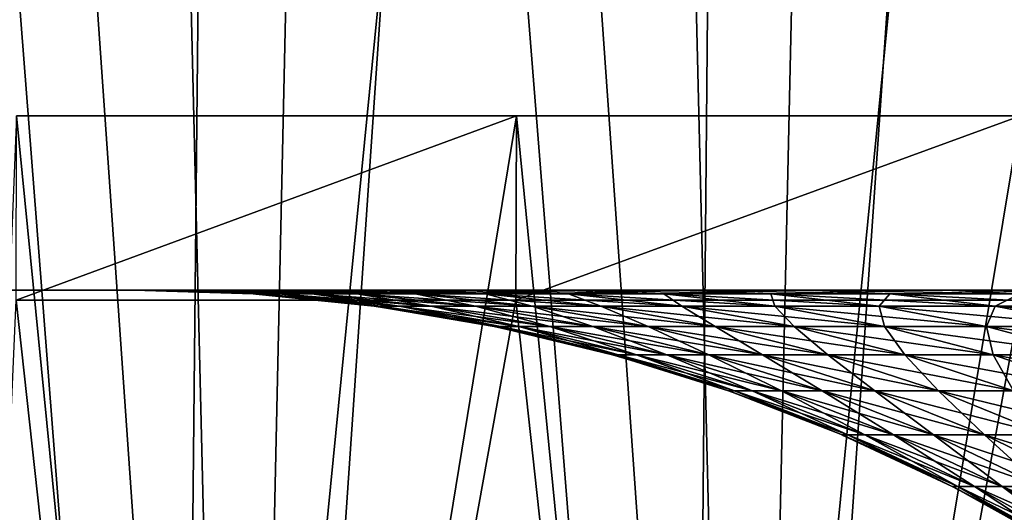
# Model space of a CAD drawing. Header units: millimetres. Extents: x -168 to 168, y -59 to 34.
# Tile 131 of 256: x -50 to -40, y -9 to -4. Entities that reach past the tile are written whole.
import ezdxf

# ---------------------------------------------------------------- set-up
doc = ezdxf.new("R2010")
doc.units = ezdxf.units.MM
doc.header["$LTSCALE"] = 33.374815
for name, color, linetype in [('11', 7, 'CONTINUOUS'), ('2', 7, 'CONTINUOUS'), ('25', 7, 'CONTINUOUS'), ('26', 7, 'CONTINUOUS'), ('3', 7, 'CONTINUOUS'), ('33', 7, 'CONTINUOUS'), ('34', 7, 'CONTINUOUS'), ('37', 7, 'CONTINUOUS'), ('38', 7, 'CONTINUOUS')]:
    doc.layers.add(name, color=color, linetype=linetype)

msp = doc.modelspace()

# ---------------------------------------------------------------- linework, layer by layer
at = {"layer": '11', "color": 7, "linetype": 'Continuous', "true_color": 0xf6f6f6}
for points in [[(-51.9587, -6.65, -96.9323), (-48.2534, -6.65, -98.8291), (-51.9587, -6.65, 96.9323), (-51.9587, -6.65, -96.9323)], [(-51.9587, -6.65, 96.9323), (-48.2534, -6.65, -98.8291), (-48.2534, -6.65, 98.8291), (-51.9587, -6.65, 96.9323)], [(-48.2534, -6.65, -98.8291), (-44.479, -6.65, -100.5843), (-48.2534, -6.65, 98.8291), (-48.2534, -6.65, -98.8291)], [(-48.2534, -6.65, 98.8291), (-44.479, -6.65, -100.5843), (-44.479, -6.65, 100.5843), (-48.2534, -6.65, 98.8291)], [(-44.479, -6.65, 100.5843), (-40.6409, -6.65, -102.1954), (-40.6409, -6.65, 102.1954), (-44.479, -6.65, 100.5843)], [(-44.479, -6.65, -100.5843), (-40.6409, -6.65, -102.1954), (-44.479, -6.65, 100.5843), (-44.479, -6.65, -100.5843)], [(-40.6409, -6.65, -102.1954), (-36.7446, -6.65, -103.6601), (-40.6409, -6.65, 102.1954), (-40.6409, -6.65, -102.1954)], [(-40.6409, -6.65, 102.1954), (-36.7446, -6.65, -103.6601), (-36.7446, -6.65, 103.6601), (-40.6409, -6.65, 102.1954)]]:
    msp.add_3dface(points, dxfattribs=at)
at = {"layer": '2', "color": 7, "linetype": 'Continuous', "true_color": 0xf5f5f5}
for points in [[(-50.0139, -6.75, 153.9304), (-48.1791, -23.5022, 154.6676), (-50.5305, -18.5442, 153.8699), (-50.0139, -6.75, 153.9304)], [(-50.0139, -6.75, 153.9304), (-45.1543, -6.75, 155.4254), (-48.1791, -23.5022, 154.6676), (-50.0139, -6.75, 153.9304)], [(-48.1791, -23.5022, 154.6676), (-45.1543, -6.75, 155.4254), (-43.3288, -23.5022, 156.0958), (-48.1791, -23.5022, 154.6676)], [(-45.1543, -6.75, 155.4254), (-40.2501, -6.75, 156.767), (-43.3288, -23.5022, 156.0958), (-45.1543, -6.75, 155.4254)], [(-43.3288, -23.5022, 156.0958), (-40.2501, -6.75, 156.767), (-38.4363, -23.5022, 157.372), (-43.3288, -23.5022, 156.0958)]]:
    msp.add_3dface(points, dxfattribs=at)
at = {"layer": '25', "color": 7, "linetype": 'Continuous', "true_color": 0xf5f5f5}
for points in [[(-48.7984, -6.65, -2.5572), (-48.8653, -6.65), (-47.6459, -6.6882, -2.456), (-48.7984, -6.65, -2.5572)], [(-47.6459, -6.6882, -2.456), (-48.8653, -6.65), (-47.7091, -6.6882), (-47.6459, -6.6882, -2.456)], [(-48.5977, -6.65, -5.1076), (-48.7984, -6.65, -2.5572), (-47.4562, -6.6882, -4.9055), (-48.5977, -6.65, -5.1076)], [(-47.4562, -6.6882, -4.9055), (-48.7984, -6.65, -2.5572), (-47.6459, -6.6882, -2.456), (-47.4562, -6.6882, -4.9055)], [(-48.2638, -6.65, -7.644), (-48.5977, -6.65, -5.1076), (-47.1408, -6.6882, -7.342), (-48.2638, -6.65, -7.644)], [(-47.1408, -6.6882, -7.342), (-48.5977, -6.65, -5.1076), (-47.4562, -6.6882, -4.9055), (-47.1408, -6.6882, -7.342)], [(-47.7976, -6.65, -10.1595), (-48.2638, -6.65, -7.644), (-46.7003, -6.6882, -9.759), (-47.7976, -6.65, -10.1595)], [(-46.7003, -6.6882, -9.759), (-48.2638, -6.65, -7.644), (-47.1408, -6.6882, -7.342), (-46.7003, -6.6882, -9.759)], [(-47.2003, -6.65, -12.6471), (-47.7976, -6.65, -10.1595), (-46.136, -6.6882, -12.1501), (-47.2003, -6.65, -12.6471)], [(-46.136, -6.6882, -12.1501), (-47.7976, -6.65, -10.1595), (-46.7003, -6.6882, -9.759), (-46.136, -6.6882, -12.1501)], [(-47.6459, -6.6882, -2.456), (-47.7091, -6.6882), (-46.4705, -6.8062, -2.3954), (-47.6459, -6.6882, -2.456)], [(-46.4705, -6.8062, -2.3954), (-47.7091, -6.6882), (-47.6843, -6.6899), (-46.4705, -6.8062, -2.3954)], [(-46.5322, -6.8062), (-46.4705, -6.8062, -2.3954), (-47.6843, -6.6899), (-46.5322, -6.8062)], [(-47.4562, -6.6882, -4.9055), (-47.6459, -6.6882, -2.456), (-46.2855, -6.8062, -4.7845), (-47.4562, -6.6882, -4.9055)], [(-46.2855, -6.8062, -4.7845), (-47.6459, -6.6882, -2.456), (-46.4705, -6.8062, -2.3954), (-46.2855, -6.8062, -4.7845)], [(-47.1408, -6.6882, -7.342), (-47.4562, -6.6882, -4.9055), (-45.9779, -6.8062, -7.1609), (-47.1408, -6.6882, -7.342)], [(-45.9779, -6.8062, -7.1609), (-47.4562, -6.6882, -4.9055), (-46.2855, -6.8062, -4.7845), (-45.9779, -6.8062, -7.1609)], [(-46.4738, -6.65, -15.1), (-47.2003, -6.65, -12.6471), (-45.4494, -6.6882, -14.509), (-46.4738, -6.65, -15.1)], [(-45.4494, -6.6882, -14.509), (-47.2003, -6.65, -12.6471), (-46.136, -6.6882, -12.1501), (-45.4494, -6.6882, -14.509)], [(-46.7003, -6.6882, -9.759), (-47.1408, -6.6882, -7.342), (-45.5483, -6.8062, -9.5182), (-46.7003, -6.6882, -9.759)], [(-45.5483, -6.8062, -9.5182), (-47.1408, -6.6882, -7.342), (-45.9779, -6.8062, -7.1609), (-45.5483, -6.8062, -9.5182)], [(-46.136, -6.6882, -12.1501), (-46.7003, -6.6882, -9.759), (-44.9979, -6.8062, -11.8504), (-46.136, -6.6882, -12.1501)], [(-44.9979, -6.8062, -11.8504), (-46.7003, -6.6882, -9.759), (-45.5483, -6.8062, -9.5182), (-44.9979, -6.8062, -11.8504)], [(-45.6198, -6.65, -17.5116), (-46.4738, -6.65, -15.1), (-44.6422, -6.6882, -16.8295), (-45.6198, -6.65, -17.5116)], [(-44.6422, -6.6882, -16.8295), (-46.4738, -6.65, -15.1), (-45.4494, -6.6882, -14.509), (-44.6422, -6.6882, -16.8295)], [(-45.4494, -6.6882, -14.509), (-46.136, -6.6882, -12.1501), (-44.3282, -6.8062, -14.1511), (-45.4494, -6.6882, -14.509)], [(-44.3282, -6.8062, -14.1511), (-46.136, -6.6882, -12.1501), (-44.9979, -6.8062, -11.8504), (-44.3282, -6.8062, -14.1511)], [(-44.6408, -6.65, -19.8752), (-45.6198, -6.65, -17.5116), (-43.7167, -6.6882, -19.1053), (-44.6408, -6.65, -19.8752)], [(-43.7167, -6.6882, -19.1053), (-45.6198, -6.65, -17.5116), (-44.6422, -6.6882, -16.8295), (-43.7167, -6.6882, -19.1053)], [(-43.5409, -6.8062, -16.4143), (-45.4494, -6.6882, -14.509), (-44.3282, -6.8062, -14.1511), (-43.5409, -6.8062, -16.4143)], [(-44.6422, -6.6882, -16.8295), (-45.4494, -6.6882, -14.509), (-43.5409, -6.8062, -16.4143), (-44.6422, -6.6882, -16.8295)], [(-42.6382, -6.8062, -18.634), (-44.6422, -6.6882, -16.8295), (-43.5409, -6.8062, -16.4143), (-42.6382, -6.8062, -18.634)], [(-43.7167, -6.6882, -19.1053), (-44.6422, -6.6882, -16.8295), (-42.6382, -6.8062, -18.634), (-43.7167, -6.6882, -19.1053)], [(-43.5394, -6.65, -22.1842), (-44.6408, -6.65, -19.8752), (-42.6752, -6.6882, -21.3304), (-43.5394, -6.65, -22.1842)], [(-42.6752, -6.6882, -21.3304), (-44.6408, -6.65, -19.8752), (-43.7167, -6.6882, -19.1053), (-42.6752, -6.6882, -21.3304)], [(-42.6752, -6.6882, -21.3304), (-43.7167, -6.6882, -19.1053), (-41.6224, -6.8062, -20.8042), (-42.6752, -6.6882, -21.3304)], [(-41.6224, -6.8062, -20.8042), (-43.7167, -6.6882, -19.1053), (-42.6382, -6.8062, -18.634), (-41.6224, -6.8062, -20.8042)], [(-42.3187, -6.65, -24.4325), (-43.5394, -6.65, -22.1842), (-41.5205, -6.6882, -23.499), (-42.3187, -6.65, -24.4325)], [(-41.5205, -6.6882, -23.499), (-43.5394, -6.65, -22.1842), (-42.6752, -6.6882, -21.3304), (-41.5205, -6.6882, -23.499)], [(-41.5205, -6.6882, -23.499), (-42.6752, -6.6882, -21.3304), (-40.4963, -6.8062, -22.9193), (-41.5205, -6.6882, -23.499)], [(-40.4963, -6.8062, -22.9193), (-42.6752, -6.6882, -21.3304), (-41.6224, -6.8062, -20.8042), (-40.4963, -6.8062, -22.9193)], [(-40.982, -6.65, -26.6138), (-42.3187, -6.65, -24.4325), (-40.2558, -6.6882, -25.6053), (-40.982, -6.65, -26.6138)], [(-40.2558, -6.6882, -25.6053), (-42.3187, -6.65, -24.4325), (-41.5205, -6.6882, -23.499), (-40.2558, -6.6882, -25.6053)], [(-40.2558, -6.6882, -25.6053), (-41.5205, -6.6882, -23.499), (-39.2627, -6.8062, -24.9736), (-40.2558, -6.6882, -25.6053)], [(-39.2627, -6.8062, -24.9736), (-41.5205, -6.6882, -23.499), (-40.4963, -6.8062, -22.9193), (-39.2627, -6.8062, -24.9736)], [(-39.533, -6.65, -28.7222), (-40.982, -6.65, -26.6138), (-38.8843, -6.6882, -27.6437), (-39.533, -6.65, -28.7222)], [(-38.8843, -6.6882, -27.6437), (-40.982, -6.65, -26.6138), (-40.2558, -6.6882, -25.6053), (-38.8843, -6.6882, -27.6437)], [(-46.4705, -6.8062, -2.3954), (-46.5322, -6.8062), (-45.3057, -7.0035, -2.3354), (-46.4705, -6.8062, -2.3954)], [(-45.3057, -7.0035, -2.3354), (-46.5322, -6.8062), (-46.5087, -6.8094), (-45.3057, -7.0035, -2.3354)], [(-45.3659, -7.0035), (-45.3057, -7.0035, -2.3354), (-46.5087, -6.8094), (-45.3659, -7.0035)], [(-45.1254, -7.0035, -4.6646), (-46.4705, -6.8062, -2.3954), (-45.3057, -7.0035, -2.3354), (-45.1254, -7.0035, -4.6646)], [(-46.2855, -6.8062, -4.7845), (-46.4705, -6.8062, -2.3954), (-45.1254, -7.0035, -4.6646), (-46.2855, -6.8062, -4.7845)], [(-44.8255, -7.0035, -6.9814), (-46.2855, -6.8062, -4.7845), (-45.1254, -7.0035, -4.6646), (-44.8255, -7.0035, -6.9814)], [(-45.9779, -6.8062, -7.1609), (-46.2855, -6.8062, -4.7845), (-44.8255, -7.0035, -6.9814), (-45.9779, -6.8062, -7.1609)], [(-45.5483, -6.8062, -9.5182), (-45.9779, -6.8062, -7.1609), (-44.4066, -7.0035, -9.2797), (-45.5483, -6.8062, -9.5182)], [(-44.4066, -7.0035, -9.2797), (-45.9779, -6.8062, -7.1609), (-44.8255, -7.0035, -6.9814), (-44.4066, -7.0035, -9.2797)], [(-44.9979, -6.8062, -11.8504), (-45.5483, -6.8062, -9.5182), (-43.8701, -7.0035, -11.5534), (-44.9979, -6.8062, -11.8504)], [(-43.8701, -7.0035, -11.5534), (-45.5483, -6.8062, -9.5182), (-44.4066, -7.0035, -9.2797), (-43.8701, -7.0035, -11.5534)], [(-44.3282, -6.8062, -14.1511), (-44.9979, -6.8062, -11.8504), (-43.2171, -7.0035, -13.7964), (-44.3282, -6.8062, -14.1511)], [(-43.2171, -7.0035, -13.7964), (-44.9979, -6.8062, -11.8504), (-43.8701, -7.0035, -11.5534), (-43.2171, -7.0035, -13.7964)], [(-43.5409, -6.8062, -16.4143), (-44.3282, -6.8062, -14.1511), (-42.4496, -7.0035, -16.0029), (-43.5409, -6.8062, -16.4143)], [(-42.4496, -7.0035, -16.0029), (-44.3282, -6.8062, -14.1511), (-43.2171, -7.0035, -13.7964), (-42.4496, -7.0035, -16.0029)], [(-42.6382, -6.8062, -18.634), (-43.5409, -6.8062, -16.4143), (-41.5695, -7.0035, -18.1669), (-42.6382, -6.8062, -18.634)], [(-41.5695, -7.0035, -18.1669), (-43.5409, -6.8062, -16.4143), (-42.4496, -7.0035, -16.0029), (-41.5695, -7.0035, -18.1669)], [(-41.6224, -6.8062, -20.8042), (-42.6382, -6.8062, -18.634), (-40.5792, -7.0035, -20.2828), (-41.6224, -6.8062, -20.8042)], [(-40.5792, -7.0035, -20.2828), (-42.6382, -6.8062, -18.634), (-41.5695, -7.0035, -18.1669), (-40.5792, -7.0035, -20.2828)], [(-40.4963, -6.8062, -22.9193), (-41.6224, -6.8062, -20.8042), (-39.4812, -7.0035, -22.3449), (-40.4963, -6.8062, -22.9193)], [(-39.4812, -7.0035, -22.3449), (-41.6224, -6.8062, -20.8042), (-40.5792, -7.0035, -20.2828), (-39.4812, -7.0035, -22.3449)], [(-39.2627, -6.8062, -24.9736), (-40.4963, -6.8062, -22.9193), (-38.2786, -7.0035, -24.3477), (-39.2627, -6.8062, -24.9736)], [(-38.2786, -7.0035, -24.3477), (-40.4963, -6.8062, -22.9193), (-39.4812, -7.0035, -22.3449), (-38.2786, -7.0035, -24.3477)], [(-44.1569, -7.279, -2.2762), (-45.3659, -7.0035), (-45.3439, -7.008), (-44.1569, -7.279, -2.2762)], [(-45.3057, -7.0035, -2.3354), (-45.3659, -7.0035), (-44.1569, -7.279, -2.2762), (-45.3057, -7.0035, -2.3354)], [(-44.2156, -7.279), (-44.1569, -7.279, -2.2762), (-45.3439, -7.008), (-44.2156, -7.279)], [(-43.9812, -7.279, -4.5463), (-45.3057, -7.0035, -2.3354), (-44.1569, -7.279, -2.2762), (-43.9812, -7.279, -4.5463)], [(-45.1254, -7.0035, -4.6646), (-45.3057, -7.0035, -2.3354), (-43.9812, -7.279, -4.5463), (-45.1254, -7.0035, -4.6646)], [(-44.8255, -7.0035, -6.9814), (-45.1254, -7.0035, -4.6646), (-43.6889, -7.279, -6.8044), (-44.8255, -7.0035, -6.9814)], [(-43.6889, -7.279, -6.8044), (-45.1254, -7.0035, -4.6646), (-43.9812, -7.279, -4.5463), (-43.6889, -7.279, -6.8044)], [(-43.2807, -7.279, -9.0444), (-44.8255, -7.0035, -6.9814), (-43.6889, -7.279, -6.8044), (-43.2807, -7.279, -9.0444)], [(-44.4066, -7.0035, -9.2797), (-44.8255, -7.0035, -6.9814), (-43.2807, -7.279, -9.0444), (-44.4066, -7.0035, -9.2797)], [(-42.7577, -7.279, -11.2604), (-44.4066, -7.0035, -9.2797), (-43.2807, -7.279, -9.0444), (-42.7577, -7.279, -11.2604)], [(-43.8701, -7.0035, -11.5534), (-44.4066, -7.0035, -9.2797), (-42.7577, -7.279, -11.2604), (-43.8701, -7.0035, -11.5534)], [(-42.1213, -7.279, -13.4466), (-43.8701, -7.0035, -11.5534), (-42.7577, -7.279, -11.2604), (-42.1213, -7.279, -13.4466)], [(-43.2171, -7.0035, -13.7964), (-43.8701, -7.0035, -11.5534), (-42.1213, -7.279, -13.4466), (-43.2171, -7.0035, -13.7964)], [(-41.3733, -7.279, -15.5971), (-43.2171, -7.0035, -13.7964), (-42.1213, -7.279, -13.4466), (-41.3733, -7.279, -15.5971)], [(-42.4496, -7.0035, -16.0029), (-43.2171, -7.0035, -13.7964), (-41.3733, -7.279, -15.5971), (-42.4496, -7.0035, -16.0029)], [(-40.5155, -7.279, -17.7063), (-42.4496, -7.0035, -16.0029), (-41.3733, -7.279, -15.5971), (-40.5155, -7.279, -17.7063)], [(-41.5695, -7.0035, -18.1669), (-42.4496, -7.0035, -16.0029), (-40.5155, -7.279, -17.7063), (-41.5695, -7.0035, -18.1669)], [(-39.5503, -7.279, -19.7685), (-41.5695, -7.0035, -18.1669), (-40.5155, -7.279, -17.7063), (-39.5503, -7.279, -19.7685)], [(-40.5792, -7.0035, -20.2828), (-41.5695, -7.0035, -18.1669), (-39.5503, -7.279, -19.7685), (-40.5792, -7.0035, -20.2828)], [(-39.4812, -7.0035, -22.3449), (-40.5792, -7.0035, -20.2828), (-38.4802, -7.279, -21.7783), (-39.4812, -7.0035, -22.3449)], [(-38.4802, -7.279, -21.7783), (-40.5792, -7.0035, -20.2828), (-39.5503, -7.279, -19.7685), (-38.4802, -7.279, -21.7783)], [(-44.1569, -7.279, -2.2762), (-44.2156, -7.279), (-43.0294, -7.6317, -2.218), (-44.1569, -7.279, -2.2762)], [(-43.0294, -7.6317, -2.218), (-44.2156, -7.279), (-44.1951, -7.2847), (-43.0294, -7.6317, -2.218)], [(-43.0865, -7.6317), (-43.0294, -7.6317, -2.218), (-44.1951, -7.2847), (-43.0865, -7.6317)], [(-43.9812, -7.279, -4.5463), (-44.1569, -7.279, -2.2762), (-42.8581, -7.6317, -4.4302), (-43.9812, -7.279, -4.5463)], [(-42.8581, -7.6317, -4.4302), (-44.1569, -7.279, -2.2762), (-43.0294, -7.6317, -2.218), (-42.8581, -7.6317, -4.4302)], [(-43.6889, -7.279, -6.8044), (-43.9812, -7.279, -4.5463), (-42.5733, -7.6317, -6.6306), (-43.6889, -7.279, -6.8044)], [(-42.5733, -7.6317, -6.6306), (-43.9812, -7.279, -4.5463), (-42.8581, -7.6317, -4.4302), (-42.5733, -7.6317, -6.6306)], [(-43.2807, -7.279, -9.0444), (-43.6889, -7.279, -6.8044), (-42.1755, -7.6317, -8.8134), (-43.2807, -7.279, -9.0444)], [(-42.1755, -7.6317, -8.8134), (-43.6889, -7.279, -6.8044), (-42.5733, -7.6317, -6.6306), (-42.1755, -7.6317, -8.8134)], [(-42.7577, -7.279, -11.2604), (-43.2807, -7.279, -9.0444), (-41.6659, -7.6317, -10.9729), (-42.7577, -7.279, -11.2604)], [(-41.6659, -7.6317, -10.9729), (-43.2807, -7.279, -9.0444), (-42.1755, -7.6317, -8.8134), (-41.6659, -7.6317, -10.9729)], [(-42.1213, -7.279, -13.4466), (-42.7577, -7.279, -11.2604), (-41.0457, -7.6317, -13.1032), (-42.1213, -7.279, -13.4466)], [(-41.0457, -7.6317, -13.1032), (-42.7577, -7.279, -11.2604), (-41.6659, -7.6317, -10.9729), (-41.0457, -7.6317, -13.1032)], [(-41.3733, -7.279, -15.5971), (-42.1213, -7.279, -13.4466), (-40.3168, -7.6317, -15.1989), (-41.3733, -7.279, -15.5971)], [(-40.3168, -7.6317, -15.1989), (-42.1213, -7.279, -13.4466), (-41.0457, -7.6317, -13.1032), (-40.3168, -7.6317, -15.1989)], [(-40.5155, -7.279, -17.7063), (-41.3733, -7.279, -15.5971), (-39.4809, -7.6317, -17.2542), (-40.5155, -7.279, -17.7063)], [(-39.4809, -7.6317, -17.2542), (-41.3733, -7.279, -15.5971), (-40.3168, -7.6317, -15.1989), (-39.4809, -7.6317, -17.2542)], [(-39.5503, -7.279, -19.7685), (-40.5155, -7.279, -17.7063), (-38.5403, -7.6317, -19.2637), (-39.5503, -7.279, -19.7685)], [(-38.5403, -7.6317, -19.2637), (-40.5155, -7.279, -17.7063), (-39.4809, -7.6317, -17.2542), (-38.5403, -7.6317, -19.2637)], [(-43.0294, -7.6317, -2.218), (-43.0865, -7.6317), (-41.9282, -8.0598, -2.1613), (-43.0294, -7.6317, -2.218)], [(-41.9282, -8.0598, -2.1613), (-43.0865, -7.6317), (-43.0676, -7.6383), (-41.9282, -8.0598, -2.1613)], [(-41.9839, -8.0598), (-41.9282, -8.0598, -2.1613), (-43.0676, -7.6383), (-41.9839, -8.0598)], [(-42.8581, -7.6317, -4.4302), (-43.0294, -7.6317, -2.218), (-41.7613, -8.0598, -4.3168), (-42.8581, -7.6317, -4.4302)], [(-41.7613, -8.0598, -4.3168), (-43.0294, -7.6317, -2.218), (-41.9282, -8.0598, -2.1613), (-41.7613, -8.0598, -4.3168)], [(-42.5733, -7.6317, -6.6306), (-42.8581, -7.6317, -4.4302), (-41.4837, -8.0598, -6.4609), (-42.5733, -7.6317, -6.6306)], [(-41.4837, -8.0598, -6.4609), (-42.8581, -7.6317, -4.4302), (-41.7613, -8.0598, -4.3168), (-41.4837, -8.0598, -6.4609)], [(-42.1755, -7.6317, -8.8134), (-42.5733, -7.6317, -6.6306), (-41.0961, -8.0598, -8.5879), (-42.1755, -7.6317, -8.8134)], [(-41.0961, -8.0598, -8.5879), (-42.5733, -7.6317, -6.6306), (-41.4837, -8.0598, -6.4609), (-41.0961, -8.0598, -8.5879)], [(-41.6659, -7.6317, -10.9729), (-42.1755, -7.6317, -8.8134), (-40.5996, -8.0598, -10.6921), (-41.6659, -7.6317, -10.9729)], [(-40.5996, -8.0598, -10.6921), (-42.1755, -7.6317, -8.8134), (-41.0961, -8.0598, -8.5879), (-40.5996, -8.0598, -10.6921)], [(-41.0457, -7.6317, -13.1032), (-41.6659, -7.6317, -10.9729), (-39.9953, -8.0598, -12.7679), (-41.0457, -7.6317, -13.1032)], [(-39.9953, -8.0598, -12.7679), (-41.6659, -7.6317, -10.9729), (-40.5996, -8.0598, -10.6921), (-39.9953, -8.0598, -12.7679)], [(-40.3168, -7.6317, -15.1989), (-41.0457, -7.6317, -13.1032), (-39.285, -8.0598, -14.8099), (-40.3168, -7.6317, -15.1989)], [(-39.285, -8.0598, -14.8099), (-41.0457, -7.6317, -13.1032), (-39.9953, -8.0598, -12.7679), (-39.285, -8.0598, -14.8099)], [(-41.9282, -8.0598, -2.1613), (-41.9839, -8.0598), (-40.8584, -8.5614, -2.1061), (-41.9282, -8.0598, -2.1613)], [(-40.8584, -8.5614, -2.1061), (-41.9839, -8.0598), (-41.9665, -8.0672), (-40.8584, -8.5614, -2.1061)], [(-40.9126, -8.5614), (-40.8584, -8.5614, -2.1061), (-41.9665, -8.0672), (-40.9126, -8.5614)], [(-41.7613, -8.0598, -4.3168), (-41.9282, -8.0598, -2.1613), (-40.6958, -8.5614, -4.2067), (-41.7613, -8.0598, -4.3168)], [(-40.6958, -8.5614, -4.2067), (-41.9282, -8.0598, -2.1613), (-40.8584, -8.5614, -2.1061), (-40.6958, -8.5614, -4.2067)], [(-41.4837, -8.0598, -6.4609), (-41.7613, -8.0598, -4.3168), (-40.4253, -8.5614, -6.2961), (-41.4837, -8.0598, -6.4609)], [(-40.4253, -8.5614, -6.2961), (-41.7613, -8.0598, -4.3168), (-40.6958, -8.5614, -4.2067), (-40.4253, -8.5614, -6.2961)], [(-41.0961, -8.0598, -8.5879), (-41.4837, -8.0598, -6.4609), (-40.0476, -8.5614, -8.3688), (-41.0961, -8.0598, -8.5879)], [(-40.0476, -8.5614, -8.3688), (-41.4837, -8.0598, -6.4609), (-40.4253, -8.5614, -6.2961), (-40.0476, -8.5614, -8.3688)], [(-40.5996, -8.0598, -10.6921), (-41.0961, -8.0598, -8.5879), (-39.5637, -8.5614, -10.4193), (-40.5996, -8.0598, -10.6921)], [(-39.5637, -8.5614, -10.4193), (-41.0961, -8.0598, -8.5879), (-40.0476, -8.5614, -8.3688), (-39.5637, -8.5614, -10.4193)], [(-39.9953, -8.0598, -12.7679), (-40.5996, -8.0598, -10.6921), (-38.9748, -8.5614, -12.4421), (-39.9953, -8.0598, -12.7679)], [(-38.9748, -8.5614, -12.4421), (-40.5996, -8.0598, -10.6921), (-39.5637, -8.5614, -10.4193), (-38.9748, -8.5614, -12.4421)], [(-39.8249, -9.1342, -2.0529), (-40.9126, -8.5614), (-40.8968, -8.5695), (-39.8249, -9.1342, -2.0529)], [(-40.8584, -8.5614, -2.1061), (-40.9126, -8.5614), (-39.8249, -9.1342, -2.0529), (-40.8584, -8.5614, -2.1061)], [(-39.8778, -9.1342), (-39.8249, -9.1342, -2.0529), (-40.8968, -8.5695), (-39.8778, -9.1342)], [(-39.6664, -9.1342, -4.1003), (-40.8584, -8.5614, -2.1061), (-39.8249, -9.1342, -2.0529), (-39.6664, -9.1342, -4.1003)], [(-40.6958, -8.5614, -4.2067), (-40.8584, -8.5614, -2.1061), (-39.6664, -9.1342, -4.1003), (-40.6958, -8.5614, -4.2067)], [(-39.4027, -9.1342, -6.1368), (-40.6958, -8.5614, -4.2067), (-39.6664, -9.1342, -4.1003), (-39.4027, -9.1342, -6.1368)], [(-40.4253, -8.5614, -6.2961), (-40.6958, -8.5614, -4.2067), (-39.4027, -9.1342, -6.1368), (-40.4253, -8.5614, -6.2961)], [(-39.0346, -9.1342, -8.1571), (-40.4253, -8.5614, -6.2961), (-39.4027, -9.1342, -6.1368), (-39.0346, -9.1342, -8.1571)], [(-40.0476, -8.5614, -8.3688), (-40.4253, -8.5614, -6.2961), (-39.0346, -9.1342, -8.1571), (-40.0476, -8.5614, -8.3688)]]:
    msp.add_3dface(points, dxfattribs=at)
at = {"layer": '26', "color": 7, "linetype": 'Continuous', "true_color": 0xf5f5f5}
for points in [[(-47.7091, -6.6882), (-48.8653, -6.65), (-48.7984, -6.65, 2.5572), (-47.7091, -6.6882)], [(-47.6459, -6.6882, 2.456), (-48.7984, -6.65, 2.5572), (-47.4562, -6.6882, 4.9055), (-47.6459, -6.6882, 2.456)], [(-48.7984, -6.65, 2.5572), (-48.5977, -6.65, 5.1076), (-47.4562, -6.6882, 4.9055), (-48.7984, -6.65, 2.5572)], [(-47.7091, -6.6882), (-48.7984, -6.65, 2.5572), (-47.6459, -6.6882, 2.456), (-47.7091, -6.6882)], [(-48.5977, -6.65, 5.1076), (-48.2638, -6.65, 7.644), (-47.1408, -6.6882, 7.342), (-48.5977, -6.65, 5.1076)], [(-47.4562, -6.6882, 4.9055), (-48.5977, -6.65, 5.1076), (-47.1408, -6.6882, 7.342), (-47.4562, -6.6882, 4.9055)], [(-48.2638, -6.65, 7.644), (-47.7976, -6.65, 10.1595), (-46.7003, -6.6882, 9.759), (-48.2638, -6.65, 7.644)], [(-47.1408, -6.6882, 7.342), (-48.2638, -6.65, 7.644), (-46.7003, -6.6882, 9.759), (-47.1408, -6.6882, 7.342)], [(-47.7976, -6.65, 10.1595), (-47.2003, -6.65, 12.6471), (-46.136, -6.6882, 12.1501), (-47.7976, -6.65, 10.1595)], [(-46.7003, -6.6882, 9.759), (-47.7976, -6.65, 10.1595), (-46.136, -6.6882, 12.1501), (-46.7003, -6.6882, 9.759)], [(-47.6843, -6.6899), (-47.7091, -6.6882), (-47.6459, -6.6882, 2.456), (-47.6843, -6.6899)], [(-46.5322, -6.8062), (-47.6843, -6.6899), (-47.6459, -6.6882, 2.456), (-46.5322, -6.8062)], [(-47.6459, -6.6882, 2.456), (-47.4562, -6.6882, 4.9055), (-46.4705, -6.8062, 2.3954), (-47.6459, -6.6882, 2.456)], [(-46.5322, -6.8062), (-47.6459, -6.6882, 2.456), (-46.4705, -6.8062, 2.3954), (-46.5322, -6.8062)], [(-47.4562, -6.6882, 4.9055), (-47.1408, -6.6882, 7.342), (-46.2855, -6.8062, 4.7845), (-47.4562, -6.6882, 4.9055)], [(-46.4705, -6.8062, 2.3954), (-47.4562, -6.6882, 4.9055), (-46.2855, -6.8062, 4.7845), (-46.4705, -6.8062, 2.3954)], [(-47.2003, -6.65, 12.6471), (-46.4738, -6.65, 15.1), (-45.4494, -6.6882, 14.509), (-47.2003, -6.65, 12.6471)], [(-46.136, -6.6882, 12.1501), (-47.2003, -6.65, 12.6471), (-45.4494, -6.6882, 14.509), (-46.136, -6.6882, 12.1501)], [(-47.1408, -6.6882, 7.342), (-46.7003, -6.6882, 9.759), (-45.9779, -6.8062, 7.1609), (-47.1408, -6.6882, 7.342)], [(-46.2855, -6.8062, 4.7845), (-47.1408, -6.6882, 7.342), (-45.9779, -6.8062, 7.1609), (-46.2855, -6.8062, 4.7845)], [(-46.7003, -6.6882, 9.759), (-46.136, -6.6882, 12.1501), (-45.5483, -6.8062, 9.5182), (-46.7003, -6.6882, 9.759)], [(-45.9779, -6.8062, 7.1609), (-46.7003, -6.6882, 9.759), (-45.5483, -6.8062, 9.5182), (-45.9779, -6.8062, 7.1609)], [(-46.4738, -6.65, 15.1), (-45.6198, -6.65, 17.5116), (-44.6422, -6.6882, 16.8295), (-46.4738, -6.65, 15.1)], [(-45.4494, -6.6882, 14.509), (-46.4738, -6.65, 15.1), (-44.6422, -6.6882, 16.8295), (-45.4494, -6.6882, 14.509)], [(-46.136, -6.6882, 12.1501), (-45.4494, -6.6882, 14.509), (-44.9979, -6.8062, 11.8504), (-46.136, -6.6882, 12.1501)], [(-45.5483, -6.8062, 9.5182), (-46.136, -6.6882, 12.1501), (-44.9979, -6.8062, 11.8504), (-45.5483, -6.8062, 9.5182)], [(-45.6198, -6.65, 17.5116), (-44.6408, -6.65, 19.8752), (-43.7167, -6.6882, 19.1053), (-45.6198, -6.65, 17.5116)], [(-44.6422, -6.6882, 16.8295), (-45.6198, -6.65, 17.5116), (-43.7167, -6.6882, 19.1053), (-44.6422, -6.6882, 16.8295)], [(-45.4494, -6.6882, 14.509), (-44.6422, -6.6882, 16.8295), (-44.3282, -6.8062, 14.1511), (-45.4494, -6.6882, 14.509)], [(-44.9979, -6.8062, 11.8504), (-45.4494, -6.6882, 14.509), (-44.3282, -6.8062, 14.1511), (-44.9979, -6.8062, 11.8504)], [(-44.6422, -6.6882, 16.8295), (-43.7167, -6.6882, 19.1053), (-43.5409, -6.8062, 16.4143), (-44.6422, -6.6882, 16.8295)], [(-44.3282, -6.8062, 14.1511), (-44.6422, -6.6882, 16.8295), (-43.5409, -6.8062, 16.4143), (-44.3282, -6.8062, 14.1511)], [(-44.6408, -6.65, 19.8752), (-43.5394, -6.65, 22.1842), (-42.6752, -6.6882, 21.3304), (-44.6408, -6.65, 19.8752)], [(-43.7167, -6.6882, 19.1053), (-44.6408, -6.65, 19.8752), (-42.6752, -6.6882, 21.3304), (-43.7167, -6.6882, 19.1053)], [(-43.7167, -6.6882, 19.1053), (-42.6752, -6.6882, 21.3304), (-42.6382, -6.8062, 18.634), (-43.7167, -6.6882, 19.1053)], [(-43.5409, -6.8062, 16.4143), (-43.7167, -6.6882, 19.1053), (-42.6382, -6.8062, 18.634), (-43.5409, -6.8062, 16.4143)], [(-43.5394, -6.65, 22.1842), (-42.3187, -6.65, 24.4325), (-41.5205, -6.6882, 23.499), (-43.5394, -6.65, 22.1842)], [(-42.6752, -6.6882, 21.3304), (-43.5394, -6.65, 22.1842), (-41.5205, -6.6882, 23.499), (-42.6752, -6.6882, 21.3304)], [(-42.6752, -6.6882, 21.3304), (-41.5205, -6.6882, 23.499), (-41.6224, -6.8062, 20.8042), (-42.6752, -6.6882, 21.3304)], [(-42.6382, -6.8062, 18.634), (-42.6752, -6.6882, 21.3304), (-41.6224, -6.8062, 20.8042), (-42.6382, -6.8062, 18.634)], [(-41.5205, -6.6882, 23.499), (-42.3187, -6.65, 24.4325), (-40.2558, -6.6882, 25.6053), (-41.5205, -6.6882, 23.499)], [(-42.3187, -6.65, 24.4325), (-40.982, -6.65, 26.6138), (-40.2558, -6.6882, 25.6053), (-42.3187, -6.65, 24.4325)], [(-41.6224, -6.8062, 20.8042), (-41.5205, -6.6882, 23.499), (-40.4963, -6.8062, 22.9193), (-41.6224, -6.8062, 20.8042)], [(-41.5205, -6.6882, 23.499), (-40.2558, -6.6882, 25.6053), (-40.4963, -6.8062, 22.9193), (-41.5205, -6.6882, 23.499)], [(-40.2558, -6.6882, 25.6053), (-40.982, -6.65, 26.6138), (-38.8843, -6.6882, 27.6437), (-40.2558, -6.6882, 25.6053)], [(-40.982, -6.65, 26.6138), (-39.533, -6.65, 28.7222), (-38.8843, -6.6882, 27.6437), (-40.982, -6.65, 26.6138)], [(-40.4963, -6.8062, 22.9193), (-40.2558, -6.6882, 25.6053), (-39.2627, -6.8062, 24.9736), (-40.4963, -6.8062, 22.9193)], [(-46.5087, -6.8094), (-46.5322, -6.8062), (-46.4705, -6.8062, 2.3954), (-46.5087, -6.8094)], [(-45.3659, -7.0035), (-46.5087, -6.8094), (-46.4705, -6.8062, 2.3954), (-45.3659, -7.0035)], [(-46.4705, -6.8062, 2.3954), (-46.2855, -6.8062, 4.7845), (-45.3057, -7.0035, 2.3354), (-46.4705, -6.8062, 2.3954)], [(-45.3659, -7.0035), (-46.4705, -6.8062, 2.3954), (-45.3057, -7.0035, 2.3354), (-45.3659, -7.0035)], [(-46.2855, -6.8062, 4.7845), (-45.9779, -6.8062, 7.1609), (-45.1254, -7.0035, 4.6646), (-46.2855, -6.8062, 4.7845)], [(-45.3057, -7.0035, 2.3354), (-46.2855, -6.8062, 4.7845), (-45.1254, -7.0035, 4.6646), (-45.3057, -7.0035, 2.3354)], [(-45.9779, -6.8062, 7.1609), (-45.5483, -6.8062, 9.5182), (-44.8255, -7.0035, 6.9814), (-45.9779, -6.8062, 7.1609)], [(-45.1254, -7.0035, 4.6646), (-45.9779, -6.8062, 7.1609), (-44.8255, -7.0035, 6.9814), (-45.1254, -7.0035, 4.6646)], [(-45.5483, -6.8062, 9.5182), (-44.9979, -6.8062, 11.8504), (-44.4066, -7.0035, 9.2797), (-45.5483, -6.8062, 9.5182)], [(-44.8255, -7.0035, 6.9814), (-45.5483, -6.8062, 9.5182), (-44.4066, -7.0035, 9.2797), (-44.8255, -7.0035, 6.9814)], [(-44.9979, -6.8062, 11.8504), (-44.3282, -6.8062, 14.1511), (-43.8701, -7.0035, 11.5534), (-44.9979, -6.8062, 11.8504)], [(-44.4066, -7.0035, 9.2797), (-44.9979, -6.8062, 11.8504), (-43.8701, -7.0035, 11.5534), (-44.4066, -7.0035, 9.2797)], [(-44.3282, -6.8062, 14.1511), (-43.5409, -6.8062, 16.4143), (-43.2171, -7.0035, 13.7964), (-44.3282, -6.8062, 14.1511)], [(-43.8701, -7.0035, 11.5534), (-44.3282, -6.8062, 14.1511), (-43.2171, -7.0035, 13.7964), (-43.8701, -7.0035, 11.5534)], [(-43.5409, -6.8062, 16.4143), (-42.6382, -6.8062, 18.634), (-42.4496, -7.0035, 16.0029), (-43.5409, -6.8062, 16.4143)], [(-43.2171, -7.0035, 13.7964), (-43.5409, -6.8062, 16.4143), (-42.4496, -7.0035, 16.0029), (-43.2171, -7.0035, 13.7964)], [(-42.6382, -6.8062, 18.634), (-41.6224, -6.8062, 20.8042), (-41.5695, -7.0035, 18.1669), (-42.6382, -6.8062, 18.634)], [(-42.4496, -7.0035, 16.0029), (-42.6382, -6.8062, 18.634), (-41.5695, -7.0035, 18.1669), (-42.4496, -7.0035, 16.0029)], [(-41.6224, -6.8062, 20.8042), (-40.4963, -6.8062, 22.9193), (-40.5792, -7.0035, 20.2828), (-41.6224, -6.8062, 20.8042)], [(-41.5695, -7.0035, 18.1669), (-41.6224, -6.8062, 20.8042), (-40.5792, -7.0035, 20.2828), (-41.5695, -7.0035, 18.1669)], [(-40.5792, -7.0035, 20.2828), (-40.4963, -6.8062, 22.9193), (-39.4812, -7.0035, 22.3449), (-40.5792, -7.0035, 20.2828)], [(-40.4963, -6.8062, 22.9193), (-39.2627, -6.8062, 24.9736), (-39.4812, -7.0035, 22.3449), (-40.4963, -6.8062, 22.9193)], [(-45.3439, -7.008), (-45.3659, -7.0035), (-45.3057, -7.0035, 2.3354), (-45.3439, -7.008)], [(-44.2156, -7.279), (-45.3439, -7.008), (-45.3057, -7.0035, 2.3354), (-44.2156, -7.279)], [(-45.3057, -7.0035, 2.3354), (-45.1254, -7.0035, 4.6646), (-44.1569, -7.279, 2.2762), (-45.3057, -7.0035, 2.3354)], [(-44.2156, -7.279), (-45.3057, -7.0035, 2.3354), (-44.1569, -7.279, 2.2762), (-44.2156, -7.279)], [(-45.1254, -7.0035, 4.6646), (-44.8255, -7.0035, 6.9814), (-43.9812, -7.279, 4.5463), (-45.1254, -7.0035, 4.6646)], [(-44.1569, -7.279, 2.2762), (-45.1254, -7.0035, 4.6646), (-43.9812, -7.279, 4.5463), (-44.1569, -7.279, 2.2762)], [(-43.9812, -7.279, 4.5463), (-44.8255, -7.0035, 6.9814), (-43.6889, -7.279, 6.8044), (-43.9812, -7.279, 4.5463)], [(-44.8255, -7.0035, 6.9814), (-44.4066, -7.0035, 9.2797), (-43.6889, -7.279, 6.8044), (-44.8255, -7.0035, 6.9814)], [(-43.6889, -7.279, 6.8044), (-44.4066, -7.0035, 9.2797), (-43.2807, -7.279, 9.0444), (-43.6889, -7.279, 6.8044)], [(-44.4066, -7.0035, 9.2797), (-43.8701, -7.0035, 11.5534), (-43.2807, -7.279, 9.0444), (-44.4066, -7.0035, 9.2797)], [(-43.2807, -7.279, 9.0444), (-43.8701, -7.0035, 11.5534), (-42.7577, -7.279, 11.2604), (-43.2807, -7.279, 9.0444)], [(-43.8701, -7.0035, 11.5534), (-43.2171, -7.0035, 13.7964), (-42.7577, -7.279, 11.2604), (-43.8701, -7.0035, 11.5534)], [(-42.7577, -7.279, 11.2604), (-43.2171, -7.0035, 13.7964), (-42.1213, -7.279, 13.4466), (-42.7577, -7.279, 11.2604)], [(-43.2171, -7.0035, 13.7964), (-42.4496, -7.0035, 16.0029), (-42.1213, -7.279, 13.4466), (-43.2171, -7.0035, 13.7964)], [(-42.1213, -7.279, 13.4466), (-42.4496, -7.0035, 16.0029), (-41.3733, -7.279, 15.5971), (-42.1213, -7.279, 13.4466)], [(-42.4496, -7.0035, 16.0029), (-41.5695, -7.0035, 18.1669), (-41.3733, -7.279, 15.5971), (-42.4496, -7.0035, 16.0029)], [(-41.3733, -7.279, 15.5971), (-41.5695, -7.0035, 18.1669), (-40.5155, -7.279, 17.7063), (-41.3733, -7.279, 15.5971)], [(-41.5695, -7.0035, 18.1669), (-40.5792, -7.0035, 20.2828), (-40.5155, -7.279, 17.7063), (-41.5695, -7.0035, 18.1669)], [(-40.5155, -7.279, 17.7063), (-40.5792, -7.0035, 20.2828), (-39.5503, -7.279, 19.7685), (-40.5155, -7.279, 17.7063)], [(-40.5792, -7.0035, 20.2828), (-39.4812, -7.0035, 22.3449), (-39.5503, -7.279, 19.7685), (-40.5792, -7.0035, 20.2828)], [(-44.1951, -7.2847), (-44.2156, -7.279), (-44.1569, -7.279, 2.2762), (-44.1951, -7.2847)], [(-43.0865, -7.6317), (-44.1951, -7.2847), (-44.1569, -7.279, 2.2762), (-43.0865, -7.6317)], [(-43.0865, -7.6317), (-44.1569, -7.279, 2.2762), (-43.0294, -7.6317, 2.218), (-43.0865, -7.6317)], [(-44.1569, -7.279, 2.2762), (-43.9812, -7.279, 4.5463), (-43.0294, -7.6317, 2.218), (-44.1569, -7.279, 2.2762)], [(-43.9812, -7.279, 4.5463), (-43.6889, -7.279, 6.8044), (-42.8581, -7.6317, 4.4302), (-43.9812, -7.279, 4.5463)], [(-43.0294, -7.6317, 2.218), (-43.9812, -7.279, 4.5463), (-42.8581, -7.6317, 4.4302), (-43.0294, -7.6317, 2.218)], [(-43.6889, -7.279, 6.8044), (-43.2807, -7.279, 9.0444), (-42.5733, -7.6317, 6.6306), (-43.6889, -7.279, 6.8044)], [(-42.8581, -7.6317, 4.4302), (-43.6889, -7.279, 6.8044), (-42.5733, -7.6317, 6.6306), (-42.8581, -7.6317, 4.4302)], [(-43.2807, -7.279, 9.0444), (-42.7577, -7.279, 11.2604), (-42.1755, -7.6317, 8.8134), (-43.2807, -7.279, 9.0444)], [(-42.5733, -7.6317, 6.6306), (-43.2807, -7.279, 9.0444), (-42.1755, -7.6317, 8.8134), (-42.5733, -7.6317, 6.6306)], [(-42.7577, -7.279, 11.2604), (-42.1213, -7.279, 13.4466), (-41.6659, -7.6317, 10.9729), (-42.7577, -7.279, 11.2604)], [(-42.1755, -7.6317, 8.8134), (-42.7577, -7.279, 11.2604), (-41.6659, -7.6317, 10.9729), (-42.1755, -7.6317, 8.8134)], [(-42.1213, -7.279, 13.4466), (-41.3733, -7.279, 15.5971), (-41.0457, -7.6317, 13.1032), (-42.1213, -7.279, 13.4466)], [(-41.6659, -7.6317, 10.9729), (-42.1213, -7.279, 13.4466), (-41.0457, -7.6317, 13.1032), (-41.6659, -7.6317, 10.9729)], [(-41.3733, -7.279, 15.5971), (-40.5155, -7.279, 17.7063), (-40.3168, -7.6317, 15.1989), (-41.3733, -7.279, 15.5971)], [(-41.0457, -7.6317, 13.1032), (-41.3733, -7.279, 15.5971), (-40.3168, -7.6317, 15.1989), (-41.0457, -7.6317, 13.1032)], [(-40.5155, -7.279, 17.7063), (-39.5503, -7.279, 19.7685), (-39.4809, -7.6317, 17.2542), (-40.5155, -7.279, 17.7063)], [(-40.3168, -7.6317, 15.1989), (-40.5155, -7.279, 17.7063), (-39.4809, -7.6317, 17.2542), (-40.3168, -7.6317, 15.1989)], [(-43.0676, -7.6383), (-43.0865, -7.6317), (-43.0294, -7.6317, 2.218), (-43.0676, -7.6383)], [(-41.9839, -8.0598), (-43.0676, -7.6383), (-43.0294, -7.6317, 2.218), (-41.9839, -8.0598)], [(-41.9839, -8.0598), (-43.0294, -7.6317, 2.218), (-41.9282, -8.0598, 2.1613), (-41.9839, -8.0598)], [(-43.0294, -7.6317, 2.218), (-42.8581, -7.6317, 4.4302), (-41.9282, -8.0598, 2.1613), (-43.0294, -7.6317, 2.218)], [(-42.8581, -7.6317, 4.4302), (-42.5733, -7.6317, 6.6306), (-41.7613, -8.0598, 4.3168), (-42.8581, -7.6317, 4.4302)], [(-41.9282, -8.0598, 2.1613), (-42.8581, -7.6317, 4.4302), (-41.7613, -8.0598, 4.3168), (-41.9282, -8.0598, 2.1613)], [(-41.7613, -8.0598, 4.3168), (-42.5733, -7.6317, 6.6306), (-41.4837, -8.0598, 6.4609), (-41.7613, -8.0598, 4.3168)], [(-42.5733, -7.6317, 6.6306), (-42.1755, -7.6317, 8.8134), (-41.4837, -8.0598, 6.4609), (-42.5733, -7.6317, 6.6306)], [(-42.1755, -7.6317, 8.8134), (-41.6659, -7.6317, 10.9729), (-41.0961, -8.0598, 8.5879), (-42.1755, -7.6317, 8.8134)], [(-41.4837, -8.0598, 6.4609), (-42.1755, -7.6317, 8.8134), (-41.0961, -8.0598, 8.5879), (-41.4837, -8.0598, 6.4609)], [(-41.6659, -7.6317, 10.9729), (-41.0457, -7.6317, 13.1032), (-40.5996, -8.0598, 10.6921), (-41.6659, -7.6317, 10.9729)], [(-41.0961, -8.0598, 8.5879), (-41.6659, -7.6317, 10.9729), (-40.5996, -8.0598, 10.6921), (-41.0961, -8.0598, 8.5879)], [(-41.0457, -7.6317, 13.1032), (-40.3168, -7.6317, 15.1989), (-39.9953, -8.0598, 12.7679), (-41.0457, -7.6317, 13.1032)], [(-40.5996, -8.0598, 10.6921), (-41.0457, -7.6317, 13.1032), (-39.9953, -8.0598, 12.7679), (-40.5996, -8.0598, 10.6921)], [(-41.9665, -8.0672), (-41.9839, -8.0598), (-41.9282, -8.0598, 2.1613), (-41.9665, -8.0672)], [(-40.9126, -8.5614), (-41.9665, -8.0672), (-41.9282, -8.0598, 2.1613), (-40.9126, -8.5614)], [(-40.9126, -8.5614), (-41.9282, -8.0598, 2.1613), (-40.8584, -8.5614, 2.1061), (-40.9126, -8.5614)], [(-41.9282, -8.0598, 2.1613), (-41.7613, -8.0598, 4.3168), (-40.8584, -8.5614, 2.1061), (-41.9282, -8.0598, 2.1613)], [(-41.7613, -8.0598, 4.3168), (-41.4837, -8.0598, 6.4609), (-40.6958, -8.5614, 4.2067), (-41.7613, -8.0598, 4.3168)], [(-40.8584, -8.5614, 2.1061), (-41.7613, -8.0598, 4.3168), (-40.6958, -8.5614, 4.2067), (-40.8584, -8.5614, 2.1061)], [(-41.4837, -8.0598, 6.4609), (-41.0961, -8.0598, 8.5879), (-40.4253, -8.5614, 6.2961), (-41.4837, -8.0598, 6.4609)], [(-40.6958, -8.5614, 4.2067), (-41.4837, -8.0598, 6.4609), (-40.4253, -8.5614, 6.2961), (-40.6958, -8.5614, 4.2067)], [(-41.0961, -8.0598, 8.5879), (-40.5996, -8.0598, 10.6921), (-40.0476, -8.5614, 8.3688), (-41.0961, -8.0598, 8.5879)], [(-40.4253, -8.5614, 6.2961), (-41.0961, -8.0598, 8.5879), (-40.0476, -8.5614, 8.3688), (-40.4253, -8.5614, 6.2961)], [(-40.5996, -8.0598, 10.6921), (-39.9953, -8.0598, 12.7679), (-39.5637, -8.5614, 10.4193), (-40.5996, -8.0598, 10.6921)], [(-40.0476, -8.5614, 8.3688), (-40.5996, -8.0598, 10.6921), (-39.5637, -8.5614, 10.4193), (-40.0476, -8.5614, 8.3688)], [(-40.8968, -8.5695), (-40.9126, -8.5614), (-40.8584, -8.5614, 2.1061), (-40.8968, -8.5695)], [(-39.8778, -9.1342), (-40.8968, -8.5695), (-40.8584, -8.5614, 2.1061), (-39.8778, -9.1342)], [(-39.8778, -9.1342), (-40.8584, -8.5614, 2.1061), (-39.8249, -9.1342, 2.0529), (-39.8778, -9.1342)], [(-40.8584, -8.5614, 2.1061), (-40.6958, -8.5614, 4.2067), (-39.8249, -9.1342, 2.0529), (-40.8584, -8.5614, 2.1061)], [(-39.8249, -9.1342, 2.0529), (-40.6958, -8.5614, 4.2067), (-39.6664, -9.1342, 4.1003), (-39.8249, -9.1342, 2.0529)], [(-40.6958, -8.5614, 4.2067), (-40.4253, -8.5614, 6.2961), (-39.6664, -9.1342, 4.1003), (-40.6958, -8.5614, 4.2067)], [(-39.6664, -9.1342, 4.1003), (-40.4253, -8.5614, 6.2961), (-39.4027, -9.1342, 6.1368), (-39.6664, -9.1342, 4.1003)], [(-40.4253, -8.5614, 6.2961), (-40.0476, -8.5614, 8.3688), (-39.4027, -9.1342, 6.1368), (-40.4253, -8.5614, 6.2961)]]:
    msp.add_3dface(points, dxfattribs=at)
at = {"layer": '3', "color": 7, "linetype": 'Continuous', "true_color": 0xf5f5f5}
for points in [[(-50.0101, -4.9554, -153.9152), (-50.5157, -17.3856, -153.8641), (-48.1791, -23.5022, -154.6676), (-50.0101, -4.9554, -153.9152)], [(-45.1543, -6.75, 155.4254), (-50.0139, -6.75, 153.9304), (-45.1508, -4.9554, 155.4101), (-45.1543, -6.75, 155.4254)], [(-45.1508, -4.9554, 155.4101), (-50.0139, -6.75, 153.9304), (-50.0101, -4.9554, 153.9152), (-45.1508, -4.9554, 155.4101)], [(-45.1508, -4.9554, -155.4101), (-50.0101, -4.9554, -153.9152), (-48.1791, -23.5022, -154.6676), (-45.1508, -4.9554, -155.4101)], [(-43.3288, -23.5022, -156.0958), (-45.1508, -4.9554, -155.4101), (-48.1791, -23.5022, -154.6676), (-43.3288, -23.5022, -156.0958)], [(-40.2501, -6.75, 156.767), (-45.1543, -6.75, 155.4254), (-40.247, -4.9554, 156.7516), (-40.2501, -6.75, 156.767)], [(-40.247, -4.9554, 156.7516), (-45.1543, -6.75, 155.4254), (-45.1508, -4.9554, 155.4101), (-40.247, -4.9554, 156.7516)], [(-40.247, -4.9554, -156.7516), (-45.1508, -4.9554, -155.4101), (-43.3288, -23.5022, -156.0958), (-40.247, -4.9554, -156.7516)], [(-38.4363, -23.5022, -157.372), (-40.247, -4.9554, -156.7516), (-43.3288, -23.5022, -156.0958), (-38.4363, -23.5022, -157.372)]]:
    msp.add_3dface(points, dxfattribs=at)
at = {"layer": '33', "color": 3, "linetype": 'Continuous'}
for points in [[(-53.3748, -23.643, 159.2486), (-48.4454, -23.643, 160.8168), (-52.7586, 31.8789, 157.4103), (-53.3748, -23.643, 159.2486)], [(-52.7586, 31.8789, 157.4103), (-48.4454, -23.643, 160.8168), (-47.8861, 31.8789, 158.9603), (-52.7586, 31.8789, 157.4103)], [(-48.4454, -23.643, 160.8168), (-43.47, -23.643, 162.2324), (-47.8861, 31.8789, 158.9603), (-48.4454, -23.643, 160.8168)], [(-47.8861, 31.8789, 158.9603), (-43.47, -23.643, 162.2324), (-42.9682, 31.8789, 160.3596), (-47.8861, 31.8789, 158.9603)], [(-43.47, -23.643, 162.2324), (-38.4535, -23.643, 163.4941), (-42.9682, 31.8789, 160.3596), (-43.47, -23.643, 162.2324)], [(-42.9682, 31.8789, 160.3596), (-38.4535, -23.643, 163.4941), (-38.0096, 31.8789, 161.6067), (-42.9682, 31.8789, 160.3596)]]:
    msp.add_3dface(points, dxfattribs=at)
at = {"layer": '34', "color": 3, "linetype": 'Continuous'}
for points in [[(-47.8861, 31.8789, -158.9603), (-53.3748, -23.643, -159.2486), (-52.7586, 31.8789, -157.4103), (-47.8861, 31.8789, -158.9603)], [(-48.4454, -23.643, -160.8168), (-53.3748, -23.643, -159.2486), (-47.8861, 31.8789, -158.9603), (-48.4454, -23.643, -160.8168)], [(-42.9682, 31.8789, -160.3596), (-48.4454, -23.643, -160.8168), (-47.8861, 31.8789, -158.9603), (-42.9682, 31.8789, -160.3596)], [(-43.47, -23.643, -162.2324), (-48.4454, -23.643, -160.8168), (-42.9682, 31.8789, -160.3596), (-43.47, -23.643, -162.2324)], [(-38.0096, 31.8789, -161.6067), (-43.47, -23.643, -162.2324), (-42.9682, 31.8789, -160.3596), (-38.0096, 31.8789, -161.6067)], [(-38.4535, -23.643, -163.4941), (-43.47, -23.643, -162.2324), (-38.0096, 31.8789, -161.6067), (-38.4535, -23.643, -163.4941)]]:
    msp.add_3dface(points, dxfattribs=at)
at = {"layer": '37', "color": 7, "linetype": 'Continuous', "true_color": 0xf5f5f5}
for points in [[(-52.6993, -23.85, -157.2332), (-47.8323, -23.85, -158.7815), (-51.5433, 29.2893, -156.1513), (-52.6993, -23.85, -157.2332)], [(-51.5433, 29.2893, -156.1513), (-47.8323, -23.85, -158.7815), (-46.6621, 29.2893, -157.6787), (-51.5433, 29.2893, -156.1513)], [(-47.8323, -23.85, -158.7815), (-42.9199, -23.85, -160.1792), (-46.6621, 29.2893, -157.6787), (-47.8323, -23.85, -158.7815)], [(-46.6621, 29.2893, -157.6787), (-42.9199, -23.85, -160.1792), (-41.7358, 29.2893, -159.0537), (-46.6621, 29.2893, -157.6787)], [(-42.9199, -23.85, -160.1792), (-37.9668, -23.85, -161.425), (-41.7358, 29.2893, -159.0537), (-42.9199, -23.85, -160.1792)], [(-41.7358, 29.2893, -159.0537), (-37.9668, -23.85, -161.425), (-36.769, 29.2893, -160.2747), (-41.7358, 29.2893, -159.0537)]]:
    msp.add_3dface(points, dxfattribs=at)
at = {"layer": '38', "color": 7, "linetype": 'Continuous', "true_color": 0xf5f5f5}
for points in [[(-49.1087, 29.2893, 156.934), (-52.6992, -23.85, 157.2333), (-53.9655, 29.2893, 155.3308), (-49.1087, 29.2893, 156.934)], [(-47.8323, -23.85, 158.7815), (-52.6992, -23.85, 157.2333), (-49.1087, 29.2893, 156.934), (-47.8323, -23.85, 158.7815)], [(-44.2043, 29.2893, 158.3854), (-47.8323, -23.85, 158.7815), (-49.1087, 29.2893, 156.934), (-44.2043, 29.2893, 158.3854)], [(-42.9199, -23.85, 160.1792), (-47.8323, -23.85, 158.7815), (-44.2043, 29.2893, 158.3854), (-42.9199, -23.85, 160.1792)], [(-39.2571, 29.2893, 159.6835), (-42.9199, -23.85, 160.1792), (-44.2043, 29.2893, 158.3854), (-39.2571, 29.2893, 159.6835)], [(-37.9668, -23.85, 161.425), (-42.9199, -23.85, 160.1792), (-39.2571, 29.2893, 159.6835), (-37.9668, -23.85, 161.425)]]:
    msp.add_3dface(points, dxfattribs=at)

doc.saveas('drawing.dxf')
